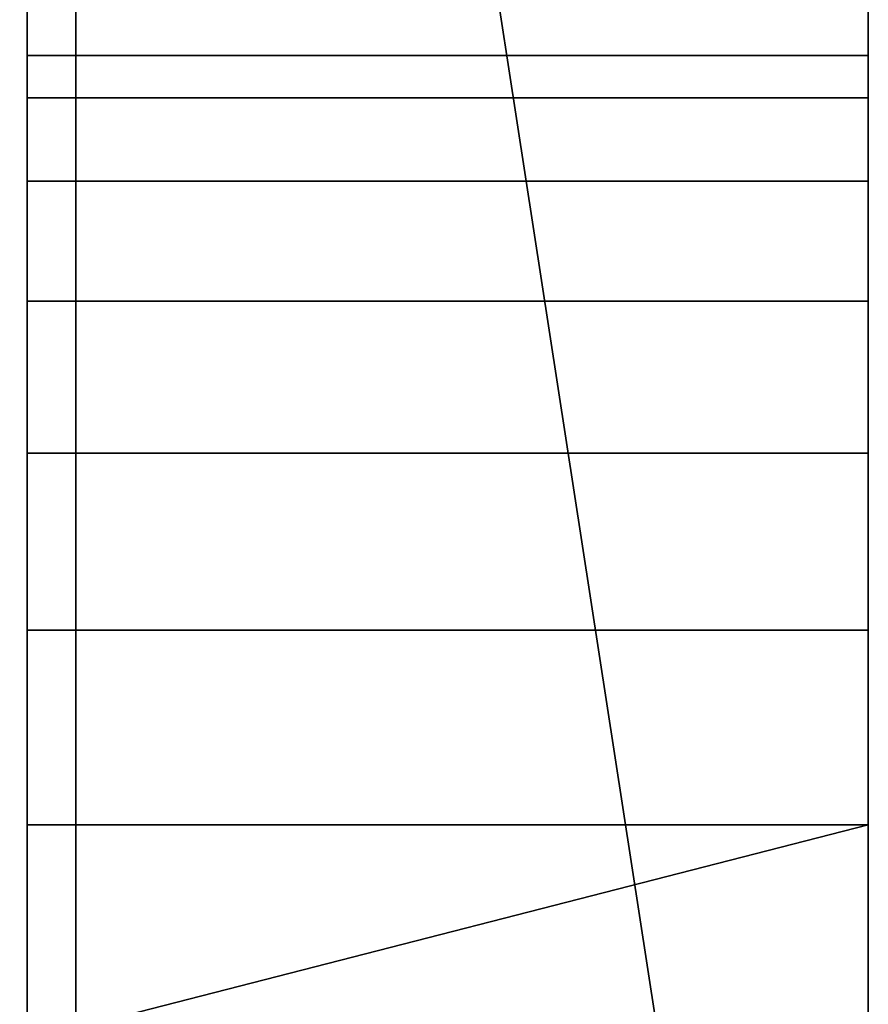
# Model space of a CAD drawing. Header units: millimetres. Extents: x -490 to 6690, y -115 to 132.
# Tile 145 of 256: x 312.96 to 317.3, y -2.88 to 2.16. Entities that reach past the tile are written whole.
import ezdxf

# ---------------------------------------------------------------- set-up
doc = ezdxf.new("R2010")
doc.units = ezdxf.units.MM
doc.layers.add('151', color=7, linetype='Continuous', true_color=0xffffff)

# ---------------------------------------------------------------- blocks, each defined once
blk = doc.blocks.new('UG_SURFACE_001')
at = {"layer": '151', "color": 252, "linetype": 'Continuous', "lineweight": 35}
for points in [[(490, -6.2, 2201.9999), (490, 113.2, 2201.9999), (-490, 113.2, 2201.9999), (-490, -6.2, 2201.9999)], [(-340, -6.2, 2052), (-340, 113.2, 2052), (340, 113.2, 2052), (340, -6.2, 2052)]]:
    blk.add_3dface(points, dxfattribs=at)
blk = doc.blocks.new('UG_SURFACE_045')
at = {"layer": '151', "color": 14, "linetype": 'Continuous', "lineweight": 35}
for points in [[(317.3, -10, 2024.3001), (317.3, 19, 2024.3001), (-317.3, 19, 2024.3001), (-317.3, -10, 2024.3001)], [(313.25, 16.25, 2020.2501), (316, 19, 2023), (317.3, 19, 2024.3001), (317.3, -10, 2024.3001)], [(313.25, 16.25, 2020.2501), (313.25, -22, 2020.2501), (-313.25, -22, 2020.2501), (-313.25, 16.25, 2020.2501)], [(317.3, -10, 2024.3001), (313.25, -22, 2020.2501), (313.25, 16.25, 2020.2501)]]:
    blk.add_3dface(points, dxfattribs=at)
blk = doc.blocks.new('UG_SURFACE_046')
at = {"layer": '151', "color": 7, "linetype": 'Continuous', "lineweight": 35}
for points in [[(-313.25, 16, 2020.2501), (-313.25, -22, 2020.2501), (313.25, -22, 2020.2501), (313.25, 16, 2020.2501)], [(313, 16, 2020), (313, -22, 2020), (-313, -22, 2020), (-313, 16, 2020)], [(313, -22, 2020), (313, 16, 2020), (313.25, 16, 2020.2501), (313.25, -22, 2020.2501)]]:
    blk.add_3dface(points, dxfattribs=at)
blk = doc.blocks.new('UG_SURFACE_047')
at = {"layer": '151', "color": 14, "linetype": 'Continuous', "lineweight": 35}
for points in [[(313.25, 16.25, -8), (316, 19, -8), (317.3, 19, -8), (317.3, -10, -8)], [(317.3, -10, 2024.3001), (317.3, 19, 2024.3001), (316, 19, 2023), (313.25, 16.25, 2020.2501)], [(317.3, -7.3301, 282.5), (317.3, 19, 2024.3001), (317.3, 1.9726, 1222.5226)], [(317.3, 19, 2024.3001), (317.3, -1.9604, 1226.8907), (317.3, -0.0611, 1226.0451)], [(317.3, 19, 2024.3001), (317.3, -7.3301, 282.5), (317.3, -5.9389, 284.0451)], [(317.3, -0.0611, 1226.0451), (317.3, 1.3301, 1224.4999), (317.3, 19, 2024.3001)], [(317.3, 1.3301, 1224.4999), (317.3, 1.9726, 1222.5226), (317.3, 19, 2024.3001)], [(317.3, -1.9604, 1226.8907), (317.3, 19, 2024.3001), (317.3, 1.9726, 1760.5226)], [(317.3, 19, 2024.3001), (317.3, -1.9604, 1764.8908), (317.3, -0.0611, 1764.0451)], [(317.3, 19, 2024.3001), (317.3, 1.3301, 282.5), (317.3, 1.9726, 280.5226)], [(317.3, 19, 2024.3001), (317.3, -1.9604, 284.8907), (317.3, -0.0611, 284.0451)], [(317.3, -5.9389, 284.0451), (317.3, -4.0396, 284.8907), (317.3, 19, 2024.3001)], [(317.3, -4.0396, 284.8907), (317.3, -1.9604, 284.8907), (317.3, 19, 2024.3001)], [(317.3, -0.0611, 1764.0451), (317.3, 1.3301, 1762.5), (317.3, 19, 2024.3001)], [(317.3, 19, -8), (317.3, 1.7553, 278.4549), (317.3, 0.7157, 276.6543)], [(317.3, 1.9726, 280.5226), (317.3, 19, -8), (317.3, 19, 2024.3001)], [(317.3, 1.9726, 280.5226), (317.3, 1.7553, 278.4549), (317.3, 19, -8)], [(317.3, -0.0611, 284.0451), (317.3, 1.3301, 282.5), (317.3, 19, 2024.3001)], [(317.3, 1.3301, 1762.5), (317.3, 1.9726, 1760.5226), (317.3, 19, 2024.3001)], [(317.3, -4.0396, 1764.8908), (317.3, -1.9604, 1764.8908), (317.3, 19, 2024.3001), (317.3, -10, 2024.3001)], [(317.3, 0.7157, 276.6543), (317.3, -0.9663, 275.4323), (317.3, 19, -8)], [(317.3, -0.9663, 275.4323), (317.3, -3, 275), (317.3, -10, -8), (317.3, 19, -8)], [(313.25, 1.9726, 1760.5226), (313.25, 16.25, 2020.2501), (313.25, 1.9726, 1222.5226)], [(313.25, 1.9726, 1222.5226), (313.25, 16.25, 2020.2501), (313.25, 1.3301, 282.5)], [(313.25, -22, 2020.2501), (313.25, 16.25, 2020.2501), (313.25, 1.9726, 1760.5226), (313.25, 1.3301, 1762.5)], [(313.25, 16.25, -8), (313.25, 1.7553, 278.4549), (313.25, 1.9726, 280.5226)], [(313.25, 1.9726, 280.5226), (313.25, 16.25, 2020.2501), (313.25, 16.25, -8)], [(313.25, 16.25, -8), (313.25, -0.9663, 275.4323), (313.25, 0.7157, 276.6543)], [(313.25, 0.7157, 276.6543), (313.25, 1.7553, 278.4549), (313.25, 16.25, -8)], [(313.25, 1.9726, 280.5226), (313.25, 1.3301, 282.5), (313.25, 16.25, 2020.2501)], [(313.25, -3, 275), (313.25, -0.9663, 275.4323), (313.25, 16.25, -8), (313.25, -22, -8)], [(317.3, -10, -8), (313.25, -22, -8), (313.25, 16.25, -8)], [(313.25, 16.25, 2020.2501), (313.25, -22, 2020.2501), (317.3, -10, 2024.3001)], [(317.3, 1.9726, 1222.5226), (313.25, 1.9726, 1222.5226), (313.25, 1.7553, 1220.4549), (317.3, 1.7553, 1220.4549)], [(317.3, 1.3301, 1224.4999), (313.25, 1.3301, 1224.4999), (313.25, 1.9726, 1222.5226), (317.3, 1.9726, 1222.5226)], [(313.25, 1.9726, 1222.5226), (313.25, 1.7553, 1758.4549), (313.25, 1.9726, 1760.5226)], [(313.25, 1.3301, 282.5), (313.25, 1.7553, 1220.4549), (313.25, 1.9726, 1222.5226)], [(313.25, 1.9726, 1222.5226), (313.25, 0.7157, 1756.6544), (313.25, 1.7553, 1758.4549)], [(313.25, 1.9726, 1222.5226), (313.25, -3, 1755), (313.25, -0.9663, 1755.4322)], [(313.25, 1.9726, 1222.5226), (313.25, -6.7157, 1756.6544), (313.25, -5.0337, 1755.4322)], [(313.25, -5.0337, 1755.4322), (313.25, -3, 1755), (313.25, 1.9726, 1222.5226)], [(313.25, -0.9663, 1755.4322), (313.25, 0.7157, 1756.6544), (313.25, 1.9726, 1222.5226)], [(313.25, 1.9726, 1222.5226), (313.25, 1.3301, 1224.4999), (313.25, -7.9726, 1760.5226), (313.25, -7.7553, 1758.4549)], [(313.25, -7.7553, 1758.4549), (313.25, -6.7157, 1756.6544), (313.25, 1.9726, 1222.5226)], [(317.3, 1.9726, 280.5226), (313.25, 1.9726, 280.5226), (313.25, 1.7553, 278.4549), (317.3, 1.7553, 278.4549)], [(317.3, 1.3301, 282.5), (313.25, 1.3301, 282.5), (313.25, 1.9726, 280.5226), (317.3, 1.9726, 280.5226)], [(317.3, 1.9726, 1760.5226), (313.25, 1.9726, 1760.5226), (313.25, 1.7553, 1758.4549), (317.3, 1.7553, 1758.4549)], [(317.3, 1.3301, 1762.5), (313.25, 1.3301, 1762.5), (313.25, 1.9726, 1760.5226), (317.3, 1.9726, 1760.5226)], [(317.3, 1.9726, 1222.5226), (317.3, 1.7553, 1220.4549), (317.3, -7.3301, 282.5)], [(317.3, 1.9726, 1760.5226), (317.3, 1.7553, 1758.4549), (317.3, -1.9604, 1226.8907)], [(317.3, 1.7553, 1220.4549), (313.25, 1.7553, 1220.4549), (313.25, 0.7157, 1218.6544), (317.3, 0.7157, 1218.6544)], [(313.25, 1.3301, 282.5), (313.25, 0.7157, 1218.6544), (313.25, 1.7553, 1220.4549)], [(317.3, 1.7553, 278.4549), (313.25, 1.7553, 278.4549), (313.25, 0.7157, 276.6543), (317.3, 0.7157, 276.6543)], [(317.3, 1.7553, 1758.4549), (313.25, 1.7553, 1758.4549), (313.25, 0.7157, 1756.6544), (317.3, 0.7157, 1756.6544)], [(317.3, 1.7553, 1220.4549), (317.3, 0.7157, 1218.6544), (317.3, -7.3301, 282.5)], [(317.3, 1.7553, 1758.4549), (317.3, 0.7157, 1756.6544), (317.3, -1.9604, 1226.8907)], [(317.3, -0.0611, 1226.0451), (313.25, -0.0611, 1226.0451), (313.25, 1.3301, 1224.4999), (317.3, 1.3301, 1224.4999)], [(313.25, -22, 2020.2501), (313.25, 1.3301, 1762.5), (313.25, -0.0611, 1764.0451)], [(313.25, 1.3301, 282.5), (313.25, -5.0337, 1217.4323), (313.25, -3, 1217)], [(313.25, 1.3301, 282.5), (313.25, -6.7157, 1218.6544), (313.25, -5.0337, 1217.4323)], [(313.25, -3, 1217), (313.25, -0.9663, 1217.4323), (313.25, 1.3301, 282.5)], [(313.25, -0.9663, 1217.4323), (313.25, 0.7157, 1218.6544), (313.25, 1.3301, 282.5)], [(313.25, -7.9726, 1760.5226), (313.25, 1.3301, 1224.4999), (313.25, -0.0611, 1226.0451)], [(313.25, -7.9726, 1222.5226), (313.25, -7.7553, 1220.4549), (313.25, 1.3301, 282.5), (313.25, -0.0611, 284.0451)], [(313.25, -7.7553, 1220.4549), (313.25, -6.7157, 1218.6544), (313.25, 1.3301, 282.5)], [(317.3, -0.0611, 284.0451), (313.25, -0.0611, 284.0451), (313.25, 1.3301, 282.5), (317.3, 1.3301, 282.5)], [(317.3, -0.0611, 1764.0451), (313.25, -0.0611, 1764.0451), (313.25, 1.3301, 1762.5), (317.3, 1.3301, 1762.5)], [(317.3, 0.7157, 1218.6544), (313.25, 0.7157, 1218.6544), (313.25, -0.9663, 1217.4323), (317.3, -0.9663, 1217.4323)], [(317.3, 0.7157, 276.6543), (313.25, 0.7157, 276.6543), (313.25, -0.9663, 275.4323), (317.3, -0.9663, 275.4323)], [(317.3, 0.7157, 1756.6544), (313.25, 0.7157, 1756.6544), (313.25, -0.9663, 1755.4322), (317.3, -0.9663, 1755.4322)], [(317.3, -7.9726, 280.5226), (317.3, -7.3301, 282.5), (317.3, 0.7157, 1218.6544), (317.3, -0.9663, 1217.4323)], [(317.3, -4.0396, 1226.8907), (317.3, -1.9604, 1226.8907), (317.3, 0.7157, 1756.6544), (317.3, -0.9663, 1755.4322)], [(317.3, -1.9604, 1226.8907), (313.25, -1.9604, 1226.8907), (313.25, -0.0611, 1226.0451), (317.3, -0.0611, 1226.0451)], [(313.25, -0.0611, 1764.0451), (313.25, -1.9604, 1764.8908), (313.25, -22, 2020.2501)], [(313.25, -0.0611, 1226.0451), (313.25, -1.9604, 1226.8907), (313.25, -7.9726, 1760.5226)], [(313.25, -7.9726, 1222.5226), (313.25, -0.0611, 284.0451), (313.25, -1.9604, 284.8907)], [(317.3, -1.9604, 284.8907), (313.25, -1.9604, 284.8907), (313.25, -0.0611, 284.0451), (317.3, -0.0611, 284.0451)], [(317.3, -1.9604, 1764.8908), (313.25, -1.9604, 1764.8908), (313.25, -0.0611, 1764.0451), (317.3, -0.0611, 1764.0451)], [(317.3, -0.9663, 1217.4323), (313.25, -0.9663, 1217.4323), (313.25, -3, 1217), (317.3, -3, 1217)], [(317.3, -0.9663, 275.4323), (313.25, -0.9663, 275.4323), (313.25, -3, 275), (317.3, -3, 275)], [(317.3, -0.9663, 1755.4322), (313.25, -0.9663, 1755.4322), (313.25, -3, 1755), (317.3, -3, 1755)], [(317.3, -0.9663, 1217.4323), (317.3, -3, 1217), (317.3, -7.9726, 280.5226)], [(317.3, -0.9663, 1755.4322), (317.3, -3, 1755), (317.3, -4.0396, 1226.8907)], [(317.3, -1.9604, 1226.8907), (317.3, -4.0396, 1226.8907), (313.25, -3, 1227)], [(313.25, -3, 1227), (313.25, -1.9604, 1226.8907), (317.3, -1.9604, 1226.8907)], [(313.25, -1.9604, 1764.8908), (313.25, -3, 1765), (313.25, -22, 2020.2501)], [(313.25, -1.9604, 1226.8907), (313.25, -3, 1227), (313.25, -7.9726, 1760.5226)], [(313.25, -1.9604, 284.8907), (313.25, -3, 285), (313.25, -7.9726, 1222.5226)], [(317.3, -1.9604, 284.8907), (317.3, -4.0396, 284.8907), (313.25, -3, 285)], [(313.25, -3, 285), (313.25, -1.9604, 284.8907), (317.3, -1.9604, 284.8907)], [(317.3, -1.9604, 1764.8908), (317.3, -4.0396, 1764.8908), (313.25, -3, 1765)], [(313.25, -3, 1765), (313.25, -1.9604, 1764.8908), (317.3, -1.9604, 1764.8908)]]:
    blk.add_3dface(points, dxfattribs=at)
blk = doc.blocks.new('UG_SURFACE_049')
at = {"layer": '151', "color": 7, "linetype": 'Continuous', "lineweight": 35}
for points in [[(313.25, -22, 2020.2501), (313.25, 16, 2020.2501), (313, 16, 2020), (313, -22, 2020)], [(313, 16, -8), (313.25, 16, -8), (313.25, -22, -8), (313, -22, -8)], [(313, 1.9726, 1760.5226), (313, 16, 2020), (313, 1.9726, 1222.5226)], [(313, 1.9726, 1222.5226), (313, 16, 2020), (313, 1.3301, 282.5)], [(313, -22, 2020), (313, 16, 2020), (313, 1.9726, 1760.5226), (313, 1.3301, 1762.5)], [(313, 16, -8), (313, 1.7553, 278.4549), (313, 1.9726, 280.5226)], [(313, 1.9726, 280.5226), (313, 16, 2020), (313, 16, -8)], [(313, 16, -8), (313, -0.9663, 275.4323), (313, 0.7157, 276.6543)], [(313, 0.7157, 276.6543), (313, 1.7553, 278.4549), (313, 16, -8)], [(313, 1.9726, 280.5226), (313, 1.3301, 282.5), (313, 16, 2020)], [(313, -3, 275), (313, -0.9663, 275.4323), (313, 16, -8), (313, -22, -8)], [(313.25, 16, 2020.2501), (313.25, -4.0396, 284.8907), (313.25, -3, 285)], [(313.25, 16, 2020.2501), (313.25, -4.0396, 1764.8908), (313.25, -3, 1765)], [(313.25, 16, 2020.2501), (313.25, -5.9389, 284.0451), (313.25, -4.0396, 284.8907)], [(313.25, -3, 285), (313.25, -1.9604, 284.8907), (313.25, 16, 2020.2501)], [(313.25, -3, 1765), (313.25, -1.9604, 1764.8908), (313.25, 16, 2020.2501)], [(313.25, -1.9604, 284.8907), (313.25, -0.0611, 284.0451), (313.25, 16, 2020.2501)], [(313.25, 16, 2020.2501), (313.25, 1.9726, 1760.5226), (313.25, 1.9726, 1222.5226)], [(313.25, -1.9604, 1764.8908), (313.25, -0.0611, 1764.0451), (313.25, 16, 2020.2501)], [(313.25, 16, 2020.2501), (313.25, -7.3301, 1762.5), (313.25, -5.9389, 1764.0451)], [(313.25, -0.0611, 284.0451), (313.25, 1.3301, 282.5), (313.25, 16, 2020.2501)], [(313.25, 1.9726, 1222.5226), (313.25, -7.3301, 282.5), (313.25, -5.9389, 284.0451), (313.25, 16, 2020.2501)], [(313.25, -5.9389, 1764.0451), (313.25, -4.0396, 1764.8908), (313.25, 16, 2020.2501)], [(313.25, -0.0611, 1764.0451), (313.25, 1.3301, 1762.5), (313.25, 16, 2020.2501)], [(313.25, 16, 2020.2501), (313.25, -22, 2020.2501), (313.25, -7.9726, 1760.5226), (313.25, -7.3301, 1762.5)], [(313.25, 1.3301, 1762.5), (313.25, 1.9726, 1760.5226), (313.25, 16, 2020.2501)], [(313.25, 16, 2020.2501), (313.25, 1.3301, 282.5), (313.25, 1.9726, 280.5226)], [(313.25, 16, -8), (313.25, 1.7553, 278.4549), (313.25, 0.7157, 276.6543)], [(313.25, 1.9726, 280.5226), (313.25, 16, -8), (313.25, 16, 2020.2501)], [(313.25, 1.9726, 280.5226), (313.25, 1.7553, 278.4549), (313.25, 16, -8)], [(313.25, 0.7157, 276.6543), (313.25, -0.9663, 275.4323), (313.25, 16, -8)], [(313.25, -0.9663, 275.4323), (313.25, -3, 275), (313.25, -22, -8), (313.25, 16, -8)], [(313, 1.9726, 1222.5226), (313, 1.7553, 1758.4549), (313, 1.9726, 1760.5226)], [(313, 1.3301, 282.5), (313, 1.7553, 1220.4549), (313, 1.9726, 1222.5226)], [(313, 1.9726, 1222.5226), (313, 0.7157, 1756.6544), (313, 1.7553, 1758.4549)], [(313, 1.9726, 1222.5226), (313, -3, 1755), (313, -0.9663, 1755.4322)], [(313, 1.9726, 1222.5226), (313, -6.7157, 1756.6544), (313, -5.0337, 1755.4322)], [(313, -5.0337, 1755.4322), (313, -3, 1755), (313, 1.9726, 1222.5226)], [(313, -0.9663, 1755.4322), (313, 0.7157, 1756.6544), (313, 1.9726, 1222.5226)], [(313, 1.9726, 1222.5226), (313, 1.3301, 1224.4999), (313, -7.9726, 1760.5226), (313, -7.7553, 1758.4549)], [(313, -7.7553, 1758.4549), (313, -6.7157, 1756.6544), (313, 1.9726, 1222.5226)], [(313.25, 1.9726, 1222.5226), (313, 1.9726, 1222.5226), (313, 1.7553, 1220.4549), (313.25, 1.7553, 1220.4549)], [(313.25, 1.3301, 1224.4999), (313, 1.3301, 1224.4999), (313, 1.9726, 1222.5226), (313.25, 1.9726, 1222.5226)], [(313.25, 1.9726, 280.5226), (313, 1.9726, 280.5226), (313, 1.7553, 278.4549), (313.25, 1.7553, 278.4549)], [(313.25, 1.3301, 282.5), (313, 1.3301, 282.5), (313, 1.9726, 280.5226), (313.25, 1.9726, 280.5226)], [(313.25, 1.9726, 1760.5226), (313, 1.9726, 1760.5226), (313, 1.7553, 1758.4549), (313.25, 1.7553, 1758.4549)], [(313.25, 1.3301, 1762.5), (313, 1.3301, 1762.5), (313, 1.9726, 1760.5226), (313.25, 1.9726, 1760.5226)], [(313.25, 1.9726, 1760.5226), (313.25, 1.7553, 1758.4549), (313.25, 1.9726, 1222.5226)], [(313.25, 1.3301, 1224.4999), (313.25, 1.9726, 1222.5226), (313.25, 0.7157, 1756.6544)], [(313.25, 1.7553, 1758.4549), (313.25, 0.7157, 1756.6544), (313.25, 1.9726, 1222.5226)], [(313.25, -7.9726, 280.5226), (313.25, -7.3301, 282.5), (313.25, 1.9726, 1222.5226), (313.25, 1.7553, 1220.4549)], [(313, 1.3301, 282.5), (313, 0.7157, 1218.6544), (313, 1.7553, 1220.4549)], [(313.25, 1.7553, 1220.4549), (313, 1.7553, 1220.4549), (313, 0.7157, 1218.6544), (313.25, 0.7157, 1218.6544)], [(313.25, 1.7553, 278.4549), (313, 1.7553, 278.4549), (313, 0.7157, 276.6543), (313.25, 0.7157, 276.6543)], [(313.25, 1.7553, 1758.4549), (313, 1.7553, 1758.4549), (313, 0.7157, 1756.6544), (313.25, 0.7157, 1756.6544)], [(313.25, 1.7553, 1220.4549), (313.25, 0.7157, 1218.6544), (313.25, -7.9726, 280.5226)], [(313, -22, 2020), (313, 1.3301, 1762.5), (313, -0.0611, 1764.0451)], [(313, 1.3301, 282.5), (313, -5.0337, 1217.4323), (313, -3, 1217)], [(313, 1.3301, 282.5), (313, -6.7157, 1218.6544), (313, -5.0337, 1217.4323)], [(313, -3, 1217), (313, -0.9663, 1217.4323), (313, 1.3301, 282.5)], [(313, -0.9663, 1217.4323), (313, 0.7157, 1218.6544), (313, 1.3301, 282.5)], [(313, -7.9726, 1760.5226), (313, 1.3301, 1224.4999), (313, -0.0611, 1226.0451)], [(313, -7.9726, 1222.5226), (313, -7.7553, 1220.4549), (313, 1.3301, 282.5), (313, -0.0611, 284.0451)], [(313, -7.7553, 1220.4549), (313, -6.7157, 1218.6544), (313, 1.3301, 282.5)], [(313.25, -0.0611, 1226.0451), (313, -0.0611, 1226.0451), (313, 1.3301, 1224.4999), (313.25, 1.3301, 1224.4999)], [(313.25, -0.0611, 284.0451), (313, -0.0611, 284.0451), (313, 1.3301, 282.5), (313.25, 1.3301, 282.5)], [(313.25, -0.0611, 1764.0451), (313, -0.0611, 1764.0451), (313, 1.3301, 1762.5), (313.25, 1.3301, 1762.5)], [(313.25, -0.0611, 1226.0451), (313.25, 1.3301, 1224.4999), (313.25, 0.7157, 1756.6544)], [(313.25, 0.7157, 1218.6544), (313, 0.7157, 1218.6544), (313, -0.9663, 1217.4323), (313.25, -0.9663, 1217.4323)], [(313.25, 0.7157, 276.6543), (313, 0.7157, 276.6543), (313, -0.9663, 275.4323), (313.25, -0.9663, 275.4323)], [(313.25, 0.7157, 1756.6544), (313, 0.7157, 1756.6544), (313, -0.9663, 1755.4322), (313.25, -0.9663, 1755.4322)], [(313.25, 0.7157, 1756.6544), (313.25, -4.0396, 1226.8907), (313.25, -3, 1227)], [(313.25, -3, 1227), (313.25, -1.9604, 1226.8907), (313.25, 0.7157, 1756.6544)], [(313.25, -1.9604, 1226.8907), (313.25, -0.0611, 1226.0451), (313.25, 0.7157, 1756.6544)], [(313.25, 0.7157, 1756.6544), (313.25, -7.3301, 1224.4999), (313.25, -5.9389, 1226.0451)], [(313.25, -5.9389, 1226.0451), (313.25, -4.0396, 1226.8907), (313.25, 0.7157, 1756.6544)], [(313.25, 0.7157, 1756.6544), (313.25, -0.9663, 1755.4322), (313.25, -7.9726, 1222.5226), (313.25, -7.3301, 1224.4999)], [(313.25, -7.9726, 280.5226), (313.25, 0.7157, 1218.6544), (313.25, -0.9663, 1217.4323)], [(313, -0.0611, 1764.0451), (313, -1.9604, 1764.8908), (313, -22, 2020)], [(313, -0.0611, 1226.0451), (313, -1.9604, 1226.8907), (313, -7.9726, 1760.5226)], [(313, -7.9726, 1222.5226), (313, -0.0611, 284.0451), (313, -1.9604, 284.8907)], [(313.25, -1.9604, 1226.8907), (313, -1.9604, 1226.8907), (313, -0.0611, 1226.0451), (313.25, -0.0611, 1226.0451)], [(313.25, -1.9604, 284.8907), (313, -1.9604, 284.8907), (313, -0.0611, 284.0451), (313.25, -0.0611, 284.0451)], [(313.25, -1.9604, 1764.8908), (313, -1.9604, 1764.8908), (313, -0.0611, 1764.0451), (313.25, -0.0611, 1764.0451)], [(313.25, -0.9663, 1217.4323), (313, -0.9663, 1217.4323), (313, -3, 1217), (313.25, -3, 1217)], [(313.25, -0.9663, 275.4323), (313, -0.9663, 275.4323), (313, -3, 275), (313.25, -3, 275)], [(313.25, -0.9663, 1755.4322), (313, -0.9663, 1755.4322), (313, -3, 1755), (313.25, -3, 1755)], [(313.25, -0.9663, 1755.4322), (313.25, -3, 1755), (313.25, -7.9726, 1222.5226)], [(313.25, -0.9663, 1217.4323), (313.25, -3, 1217), (313.25, -7.9726, 280.5226)], [(313, -1.9604, 1764.8908), (313, -3, 1765), (313, -22, 2020)], [(313, -1.9604, 1226.8907), (313, -3, 1227), (313, -7.9726, 1760.5226)], [(313, -1.9604, 284.8907), (313, -3, 285), (313, -7.9726, 1222.5226)], [(313, -3, 1227), (313, -1.9604, 1226.8907), (313.25, -1.9604, 1226.8907), (313.25, -3, 1227)], [(313, -3, 285), (313, -1.9604, 284.8907), (313.25, -1.9604, 284.8907), (313.25, -3, 285)], [(313, -3, 1765), (313, -1.9604, 1764.8908), (313.25, -1.9604, 1764.8908), (313.25, -3, 1765)]]:
    blk.add_3dface(points, dxfattribs=at)
blk = doc.blocks.new('UG_SURFACE_072')
at = {"layer": '151', "color": 254, "linetype": 'Continuous', "lineweight": 35}
for points in [[(323.25, 111.75, 2030.2501), (-323.25, 111.75, 2030.2501), (-323.25, -10, 2030.2501), (323.25, -10, 2030.2501)], [(317.5, 21, 2024.4999), (317.5, -8, 2024.4999), (-317.5, -8, 2024.4999), (-317.5, 21, 2024.4999)]]:
    blk.add_3dface(points, dxfattribs=at)

msp = doc.modelspace()

# ---------------------------------------------------------------- linework, layer by layer
at = {"layer": '151', "color": 253, "linetype": 'Continuous', "lineweight": -3}
for p, q in [((313.25, 16.25, -8), (313.25, -22, -8)), ((313.25, 16.25, 2020.25), (313.25, -22, 2020.25)), ((313.25, 16.25, 2020.25), (313.25, -22, 2020.25)), ((313, 16, -8), (313, -22, -8)), ((313, 16, 2020), (313, -22, 2020)), ((313, 16, 2020), (313, -22, 2020)), ((313.25, 16, 2020.25), (313.25, -22, 2020.25)), ((313.25, 16, 2020.25), (313.25, -22, 2020.25)), ((313.25, 16, -8), (313.25, -22, -8))]:
    msp.add_line(p, q, dxfattribs=at)
at = {"layer": '151', "color": 253, "linetype": 'Continuous', "lineweight": -3, "extrusion": (-1, -1.17553e-16, 0)}
for centre in [(3, 280, -313), (3, 1222, -313), (3, 1760, -313), (3, 1222, -313.25), (3, 280, -313.25), (3, 280, -313.25), (3, 1222, -313.25), (3, 1760, -313.25), (3, 1760, -313.25)]:
    msp.add_circle(centre, 5, dxfattribs=at)

# ---------------------------------------------------------------- block references
at = {"layer": '151', "color": 253, "linetype": 'Continuous', "lineweight": -3}
for name in ['UG_SURFACE_001', 'UG_SURFACE_072', 'UG_SURFACE_045', 'UG_SURFACE_047', 'UG_SURFACE_046', 'UG_SURFACE_049']:
    msp.add_blockref(name, (0, 0), dxfattribs=at)

doc.saveas('drawing.dxf')
